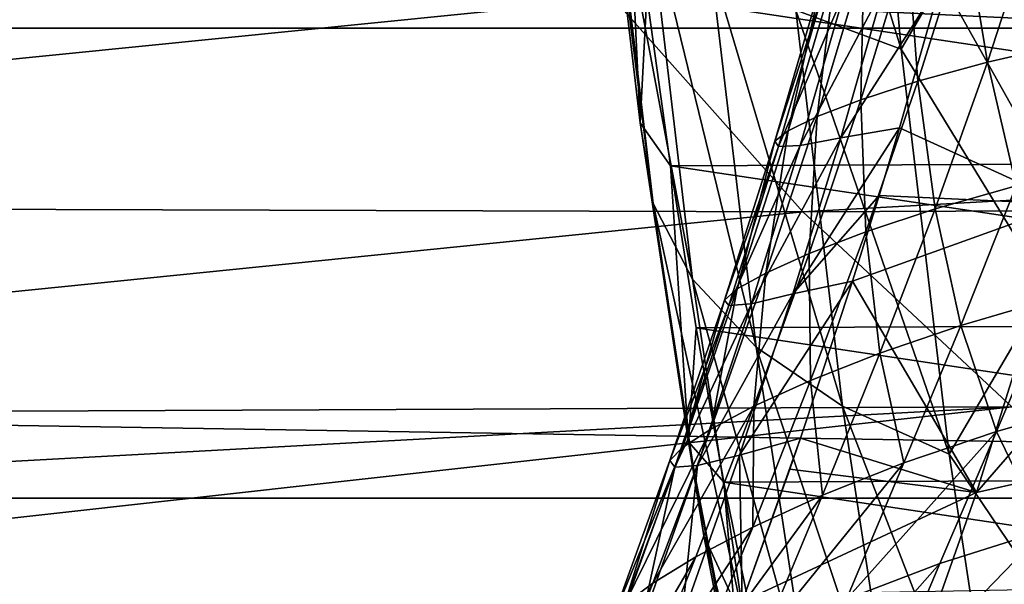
# Model space of a CAD drawing. Header units: metres. Extents: x -160 to 52, y -25 to 25.
# Tile 53 of 168: x -26.44 to -21.11, y -12.72 to -9.66. Entities that reach past the tile are written whole.
import ezdxf

# ---------------------------------------------------------------- set-up
doc = ezdxf.new("R2010")
doc.units = ezdxf.units.M
doc.layers.add('solid_509089_SW0001', color=7, linetype='CONTINUOUS')

msp = doc.modelspace()

# ---------------------------------------------------------------- linework, layer by layer
at = {"layer": 'solid_509089_SW0001'}
for points in [[(-159.199997, -7.026679, -23.470743), (-2.2, -7.026679, -23.470743), (-2.2, -9.703955, -22.496294)], [(-159.199997, -9.703955, -22.496294), (-159.199997, -7.026679, -23.470743), (-2.2, -9.703955, -22.496294)], [(-21.665215, -9.817849, 210.257797), (-22.236925, -9.606007, 210.806259), (-22.438026, -7.329523, 209.841125)], [(-21.87075, -7.491167, 209.271378), (-21.665215, -9.817849, 210.257797), (-22.438026, -7.329523, 209.841125)], [(-21.107313, -8.862812, 209.292114), (-21.665215, -9.817849, 210.257797), (-21.87075, -7.491167, 209.271378)], [(-23.301838, -8.351052, 213.571579), (-23.081348, -10.21733, 214.629776), (-23.160349, -8.569741, 214.59581)], [(-23.009359, -10.653649, 213.939133), (-23.081348, -10.21733, 214.629776), (-23.301838, -8.351052, 213.571579)], [(-23.239265, -8.707678, 212.835754), (-23.009359, -10.653649, 213.939133), (-23.301838, -8.351052, 213.571579)], [(-23.081348, -10.21733, 214.629776), (-23.04438, -9.528102, 215.152374), (-23.160349, -8.569741, 214.59581)], [(-22.797377, -11.063098, 213.260941), (-23.009359, -10.653649, 213.939133), (-23.239265, -8.707678, 212.835754)], [(-23.036116, -9.04234, 212.115158), (-22.797377, -11.063098, 213.260941), (-23.239265, -8.707678, 212.835754)], [(-21.107313, -8.862812, 209.292114), (-20.87532, -11.111189, 210.405518), (-21.665215, -9.817849, 210.257797)], [(-20.362238, -9.051568, 208.984695), (-20.87532, -11.111189, 210.405518), (-21.107313, -8.862812, 209.292114)], [(-23.224878, -9.543181, 157.629898), (-11.563774, -10.105742, 205.839722), (-12.567849, -8.999273, 205.642624)], [(-22.451851, -11.433211, 212.615845), (-22.797377, -11.063098, 213.260941), (-23.036116, -9.04234, 212.115158)], [(-22.698578, -9.344853, 211.431717), (-22.451851, -11.433211, 212.615845), (-23.036116, -9.04234, 212.115158)], [(-20.327312, -9.028682, 43.854328), (-20.768208, -10.656602, 43.379223), (-21.447838, -9.444962, 37.980469)], [(-21.198021, -9.887676, 26.192896), (-20.938217, -9.087183, 26.399586), (-21.317799, -9.172279, 27.136086)], [(-21.198021, -9.887676, 26.192896), (-20.757381, -9.786227, 25.569136), (-20.938217, -9.087183, 26.399586)], [(-21.575449, -9.991236, 26.915442), (-21.317799, -9.172279, 27.136086), (-21.629204, -9.257337, 27.983742)], [(-21.575449, -9.991236, 26.915442), (-21.198021, -9.887676, 26.192896), (-21.317799, -9.172279, 27.136086)], [(-21.884928, -10.091434, 27.749207), (-21.629204, -9.257337, 27.983742), (-21.867636, -9.337722, 28.954214)], [(-21.884928, -10.091434, 27.749207), (-21.575449, -9.991236, 26.915442), (-21.629204, -9.257337, 27.983742)], [(-22.121469, -10.182714, 28.707283), (-21.867636, -9.337722, 28.954214), (-22.02739, -9.408229, 30.060993)], [(-22.121469, -10.182714, 28.707283), (-21.884928, -10.091434, 27.749207), (-21.867636, -9.337722, 28.954214)], [(-21.983303, -11.752722, 212.023468), (-22.451851, -11.433211, 212.615845), (-22.698578, -9.344853, 211.431717)], [(-22.236925, -9.606007, 210.806259), (-21.983303, -11.752722, 212.023468), (-22.698578, -9.344853, 211.431717)], [(-22.278971, -10.259292, 29.802732), (-22.02739, -9.408229, 30.060993), (-22.102081, -9.463163, 31.31642)], [(-22.278971, -10.259292, 29.802732), (-22.121469, -10.182714, 28.707283), (-22.02739, -9.408229, 30.060993)], [(-21.991987, -10.297453, 35.772861), (-21.757444, -9.475036, 36.062775), (-21.447838, -9.444962, 37.980469)], [(-21.674631, -10.24341, 37.689156), (-21.991987, -10.297453, 35.772861), (-21.447838, -9.444962, 37.980469)], [(-20.768208, -10.656602, 43.379223), (-21.674631, -10.24341, 37.689156), (-21.447838, -9.444962, 37.980469)], [(-35.342079, -9.496922, 105.458405), (-34.348, -10.660879, 105.250793), (-23.224878, -9.543181, 157.629898)], [(-22.350925, -10.315184, 31.047884), (-22.102081, -9.463163, 31.31642), (-22.085331, -9.496392, 32.730228)], [(-22.350925, -10.315184, 31.047884), (-22.278971, -10.259292, 29.802732), (-22.102081, -9.463163, 31.31642)], [(-22.330669, -10.344155, 32.452755), (-22.350925, -10.315184, 31.047884), (-22.085331, -9.496392, 32.730228)], [(-22.330669, -10.344155, 32.452755), (-22.085331, -9.496392, 32.730228), (-21.971811, -9.502102, 34.310299)], [(-22.212484, -10.340154, 34.02552), (-21.971811, -9.502102, 34.310299), (-21.757444, -9.475036, 36.062775)], [(-21.991987, -10.297453, 35.772861), (-22.212484, -10.340154, 34.02552), (-21.757444, -9.475036, 36.062775)], [(-34.348, -10.660879, 105.250793), (-22.199255, -10.698034, 157.416199), (-23.224878, -9.543181, 157.629898)], [(-22.199255, -10.698034, 157.416199), (-11.563774, -10.105742, 205.839722), (-23.224878, -9.543181, 157.629898)], [(-23.081348, -10.21733, 214.629776), (-22.916403, -10.448707, 215.766571), (-23.04438, -9.528102, 215.152374)], [(-23.04438, -9.528102, 215.152374), (-17.061348, -10.424016, 243.866623), (-16.933693, -9.502333, 244.479279)], [(-23.04438, -9.528102, 215.152374), (-22.916403, -10.448707, 215.766571), (-17.061348, -10.424016, 243.866623)], [(-22.212484, -10.340154, 34.02552), (-22.330669, -10.344155, 32.452755), (-21.971811, -9.502102, 34.310299)], [(-21.406, -12.011902, 211.501846), (-21.983303, -11.752722, 212.023468), (-22.236925, -9.606007, 210.806259)], [(-21.665215, -9.817849, 210.257797), (-21.406, -12.011902, 211.501846), (-22.236925, -9.606007, 210.806259)], [(-159.199997, -9.703955, -22.496294), (-2.2, -9.703955, -22.496294), (-2.2, -12.25, -21.217623)], [(-159.199997, -12.25, -21.217623), (-159.199997, -9.703955, -22.496294), (-2.2, -12.25, -21.217623)], [(-20.87532, -11.111189, 210.405518), (-21.406, -12.011902, 211.501846), (-21.665215, -9.817849, 210.257797)], [(-21.042618, -10.557604, 25.389425), (-20.757381, -9.786227, 25.569136), (-21.198021, -9.887676, 26.192896)], [(-21.4818, -10.682403, 25.999277), (-21.198021, -9.887676, 26.192896), (-21.575449, -9.991236, 26.915442)], [(-21.4818, -10.682403, 25.999277), (-21.042618, -10.557604, 25.389425), (-21.198021, -9.887676, 26.192896)], [(-21.857615, -10.80702, 26.706964), (-21.575449, -9.991236, 26.915442), (-21.884928, -10.091434, 27.749207)], [(-21.857615, -10.80702, 26.706964), (-21.4818, -10.682403, 25.999277), (-21.575449, -9.991236, 26.915442)], [(-22.199255, -10.698034, 157.416199), (-10.992929, -10.649643, 205.943237), (-11.563774, -10.105742, 205.839722)], [(-22.165297, -10.9252, 27.525236), (-21.884928, -10.091434, 27.749207), (-22.121469, -10.182714, 28.707283)], [(-22.165297, -10.9252, 27.525236), (-21.857615, -10.80702, 26.706964), (-21.884928, -10.091434, 27.749207)], [(-22.399734, -11.030494, 28.468372), (-22.121469, -10.182714, 28.707283), (-22.278971, -10.259292, 29.802732)], [(-22.399734, -11.030494, 28.468372), (-22.165297, -10.9252, 27.525236), (-22.121469, -10.182714, 28.707283)], [(-23.081348, -10.21733, 214.629776), (-22.818176, -11.94558, 215.892807), (-22.916403, -10.448707, 215.766571)], [(-22.734949, -12.4557, 215.256119), (-22.818176, -11.94558, 215.892807), (-23.081348, -10.21733, 214.629776)], [(-23.009359, -10.653649, 213.939133), (-22.734949, -12.4557, 215.256119), (-23.081348, -10.21733, 214.629776)], [(-22.252176, -11.14326, 35.462303), (-21.991987, -10.297453, 35.772861), (-21.674631, -10.24341, 37.689156)], [(-21.785086, -10.610677, 37.548714), (-22.252176, -11.14326, 35.462303), (-21.674631, -10.24341, 37.689156)], [(-20.768208, -10.656602, 43.379223), (-21.785086, -10.610677, 37.548714), (-21.674631, -10.24341, 37.689156)], [(-22.554678, -11.11655, 29.549202), (-22.278971, -10.259292, 29.802732), (-22.350925, -10.315184, 31.047884)], [(-22.554678, -11.11655, 29.549202), (-22.399734, -11.030494, 28.468372), (-22.278971, -10.259292, 29.802732)], [(-22.477709, -11.196704, 33.728325), (-22.212484, -10.340154, 34.02552), (-21.991987, -10.297453, 35.772861)], [(-22.252176, -11.14326, 35.462303), (-22.477709, -11.196704, 33.728325), (-21.991987, -10.297453, 35.772861)], [(-22.623684, -11.177141, 30.779621), (-22.350925, -10.315184, 31.047884), (-22.330669, -10.344155, 32.452755)], [(-22.623684, -11.177141, 30.779621), (-22.554678, -11.11655, 29.549202), (-22.350925, -10.315184, 31.047884)], [(-22.600018, -11.205946, 32.169838), (-22.623684, -11.177141, 30.779621), (-22.330669, -10.344155, 32.452755)], [(-22.600018, -11.205946, 32.169838), (-22.330669, -10.344155, 32.452755), (-22.212484, -10.340154, 34.02552)], [(-22.477709, -11.196704, 33.728325), (-22.600018, -11.205946, 32.169838), (-22.212484, -10.340154, 34.02552)], [(-19.645868, -10.364993, 49.349079), (-21.257851, -12.220324, 42.885178), (-20.768208, -10.656602, 43.379223)], [(-19.645868, -10.364993, 49.349079), (-20.107916, -11.959222, 48.995567), (-21.257851, -12.220324, 42.885178)], [(-22.916403, -10.448707, 215.766571), (-17.200565, -11.304734, 243.198486), (-17.061348, -10.424016, 243.866623)], [(-22.916403, -10.448707, 215.766571), (-22.776876, -11.32825, 216.436188), (-17.200565, -11.304734, 243.198486)], [(-22.818176, -11.94558, 215.892807), (-22.776876, -11.32825, 216.436188), (-22.916403, -10.448707, 215.766571)], [(-21.342438, -11.31456, 25.214516), (-21.042618, -10.557604, 25.389425), (-21.4818, -10.682403, 25.999277)], [(-21.342438, -11.31456, 25.214516), (-20.843994, -11.169189, 24.704245), (-21.042618, -10.557604, 25.389425)], [(-21.785086, -10.610677, 37.548714), (-21.930063, -11.074413, 37.366264), (-22.252176, -11.14326, 35.462303)], [(-20.768208, -10.656602, 43.379223), (-21.930063, -11.074413, 37.366264), (-21.785086, -10.610677, 37.548714)], [(-34.348, -10.660879, 105.250793), (-33.166897, -11.808773, 105.004227), (-22.199255, -10.698034, 157.416199)], [(-22.512419, -12.934402, 214.628525), (-22.734949, -12.4557, 215.256119), (-23.009359, -10.653649, 213.939133)], [(-22.797377, -11.063098, 213.260941), (-22.512419, -12.934402, 214.628525), (-23.009359, -10.653649, 213.939133)], [(-21.064936, -11.756029, 157.17984), (-10.992929, -10.649643, 205.943237), (-22.199255, -10.698034, 157.416199)], [(-20.768208, -10.656602, 43.379223), (-21.257851, -12.220324, 42.885178), (-21.930063, -11.074413, 37.366264)], [(-33.166897, -11.808773, 105.004227), (-21.064936, -11.756029, 157.17984), (-22.199255, -10.698034, 157.416199)], [(-21.781981, -11.464892, 25.809778), (-21.4818, -10.682403, 25.999277), (-21.857615, -10.80702, 26.706964)], [(-21.781981, -11.464892, 25.809778), (-21.342438, -11.31456, 25.214516), (-21.4818, -10.682403, 25.999277)], [(-22.157711, -11.613295, 26.501671), (-21.857615, -10.80702, 26.706964), (-22.165297, -10.9252, 27.525236)], [(-22.157711, -11.613295, 26.501671), (-21.781981, -11.464892, 25.809778), (-21.857615, -10.80702, 26.706964)], [(-22.464859, -11.752773, 27.302984), (-22.165297, -10.9252, 27.525236), (-22.399734, -11.030494, 28.468372)], [(-22.464859, -11.752773, 27.302984), (-22.157711, -11.613295, 26.501671), (-22.165297, -10.9252, 27.525236)], [(-22.698248, -11.876054, 28.22892), (-22.399734, -11.030494, 28.468372), (-22.554678, -11.11655, 29.549202)], [(-22.698248, -11.876054, 28.22892), (-22.464859, -11.752773, 27.302984), (-22.399734, -11.030494, 28.468372)], [(-22.15736, -13.367117, 214.029175), (-22.512419, -12.934402, 214.628525), (-22.797377, -11.063098, 213.260941)], [(-22.451851, -11.433211, 212.615845), (-22.15736, -13.367117, 214.029175), (-22.797377, -11.063098, 213.260941)], [(-22.541325, -12.018334, 35.127029), (-22.252176, -11.14326, 35.462303), (-21.930063, -11.074413, 37.366264)], [(-22.211758, -11.925389, 37.018311), (-22.541325, -12.018334, 35.127029), (-21.930063, -11.074413, 37.366264)], [(-21.257851, -12.220324, 42.885178), (-22.211758, -11.925389, 37.018311), (-21.930063, -11.074413, 37.366264)], [(-22.851706, -11.976274, 29.292223), (-22.554678, -11.11655, 29.549202), (-22.623684, -11.177141, 30.779621)], [(-22.851706, -11.976274, 29.292223), (-22.698248, -11.876054, 28.22892), (-22.554678, -11.11655, 29.549202)], [(-22.769205, -12.074509, 33.413124), (-22.477709, -11.196704, 33.728325), (-22.252176, -11.14326, 35.462303)], [(-22.541325, -12.018334, 35.127029), (-22.769205, -12.074509, 33.413124), (-22.252176, -11.14326, 35.462303)], [(-20.87532, -11.111189, 210.405518), (-20.592766, -13.215936, 211.761581), (-21.406, -12.011902, 211.501846)], [(-22.919004, -12.047011, 30.504038), (-22.623684, -11.177141, 30.779621), (-22.600018, -11.205946, 32.169838)], [(-22.919004, -12.047011, 30.504038), (-22.851706, -11.976274, 29.292223), (-22.623684, -11.177141, 30.779621)], [(-22.893539, -12.081896, 31.874723), (-22.919004, -12.047011, 30.504038), (-22.600018, -11.205946, 32.169838)], [(-22.893539, -12.081896, 31.874723), (-22.600018, -11.205946, 32.169838), (-22.477709, -11.196704, 33.728325)], [(-22.769205, -12.074509, 33.413124), (-22.893539, -12.081896, 31.874723), (-22.477709, -11.196704, 33.728325)], [(-21.148987, -11.88918, 24.532427), (-20.843994, -11.169189, 24.704245), (-21.342438, -11.31456, 25.214516)], [(-21.148987, -11.88918, 24.532427), (-20.589512, -11.730718, 24.103743), (-20.843994, -11.169189, 24.704245)], [(-22.776876, -11.32825, 216.436188), (-17.350836, -12.141149, 242.477295), (-17.200565, -11.304734, 243.198486)], [(-21.650589, -12.059954, 25.030205), (-21.342438, -11.31456, 25.214516), (-21.781981, -11.464892, 25.809778)], [(-21.650589, -12.059954, 25.030205), (-21.148987, -11.88918, 24.532427), (-21.342438, -11.31456, 25.214516)], [(-22.818176, -11.94558, 215.892807), (-22.626312, -12.163396, 217.158798), (-22.776876, -11.32825, 216.436188)], [(-22.776876, -11.32825, 216.436188), (-22.626312, -12.163396, 217.158798), (-17.350836, -12.141149, 242.477295)], [(-21.680584, -13.740668, 213.476303), (-22.15736, -13.367117, 214.029175), (-22.451851, -11.433211, 212.615845)], [(-21.983303, -11.752722, 212.023468), (-21.680584, -13.740668, 213.476303), (-22.451851, -11.433211, 212.615845)], [(-22.092461, -12.235153, 25.611332), (-21.781981, -11.464892, 25.809778), (-22.157711, -11.613295, 26.501671)], [(-22.092461, -12.235153, 25.611332), (-21.650589, -12.059954, 25.030205), (-21.781981, -11.464892, 25.809778)], [(-22.469856, -12.407203, 26.287905), (-22.157711, -11.613295, 26.501671), (-22.464859, -11.752773, 27.302984)], [(-22.469856, -12.407203, 26.287905), (-22.092461, -12.235153, 25.611332), (-22.157711, -11.613295, 26.501671)], [(-20.889601, -12.425828, 23.912996), (-20.589512, -11.730718, 24.103743), (-21.148987, -11.88918, 24.532427)], [(-33.166897, -11.808773, 105.004227), (-32.495922, -12.378308, 104.864204), (-21.064936, -11.756029, 157.17984)], [(-32.495922, -12.378308, 104.864204), (-31.763649, -12.945805, 104.711426), (-21.064936, -11.756029, 157.17984)], [(-31.763649, -12.945805, 104.711426), (-19.829899, -12.724239, 156.922501), (-21.064936, -11.756029, 157.17984)], [(-23.011671, -12.711066, 27.980938), (-22.464859, -11.752773, 27.302984), (-22.698248, -11.876054, 28.22892)], [(-23.011671, -12.711066, 27.980938), (-22.77799, -12.568499, 27.072491), (-22.464859, -11.752773, 27.302984)], [(-22.77799, -12.568499, 27.072491), (-22.469856, -12.407203, 26.287905), (-22.464859, -11.752773, 27.302984)], [(-21.096605, -14.043685, 212.986725), (-21.680584, -13.740668, 213.476303), (-21.983303, -11.752722, 212.023468)], [(-21.406, -12.011902, 211.501846), (-21.096605, -14.043685, 212.986725), (-21.983303, -11.752722, 212.023468)], [(-23.16498, -12.827633, 29.025976), (-22.698248, -11.876054, 28.22892), (-22.851706, -11.976274, 29.292223)], [(-23.16498, -12.827633, 29.025976), (-23.011671, -12.711066, 27.980938), (-22.698248, -11.876054, 28.22892)], [(-21.962008, -12.797341, 24.820427), (-21.148987, -11.88918, 24.532427), (-21.650589, -12.059954, 25.030205)], [(-21.962008, -12.797341, 24.820427), (-21.455229, -12.605268, 24.333099), (-21.148987, -11.88918, 24.532427)], [(-21.455229, -12.605268, 24.333099), (-20.889601, -12.425828, 23.912996), (-21.148987, -11.88918, 24.532427)], [(-22.818176, -11.94558, 215.892807), (-22.515877, -13.512457, 217.343628), (-22.626312, -12.163396, 217.158798)], [(-22.419741, -14.089485, 216.76889), (-22.515877, -13.512457, 217.343628), (-22.818176, -11.94558, 215.892807)], [(-22.734949, -12.4557, 215.256119), (-22.419741, -14.089485, 216.76889), (-22.818176, -11.94558, 215.892807)], [(-22.526749, -12.812929, 36.641678), (-22.541325, -12.018334, 35.127029), (-22.211758, -11.925389, 37.018311)], [(-22.269964, -12.094085, 36.947624), (-22.526749, -12.812929, 36.641678), (-22.211758, -11.925389, 37.018311)], [(-21.257851, -12.220324, 42.885178), (-22.269964, -12.094085, 36.947624), (-22.211758, -11.925389, 37.018311)], [(-23.23204, -12.91166, 30.21781), (-22.851706, -11.976274, 29.292223), (-22.919004, -12.047011, 30.504038)], [(-23.23204, -12.91166, 30.21781), (-23.16498, -12.827633, 29.025976), (-22.851706, -11.976274, 29.292223)], [(-20.107916, -11.959222, 48.995567), (-21.794861, -13.742628, 42.391216), (-21.257851, -12.220324, 42.885178)], [(-20.107916, -11.959222, 48.995567), (-20.62406, -13.530023, 48.64502), (-21.794861, -13.742628, 42.391216)], [(-23.206537, -12.956796, 31.566957), (-23.23204, -12.91166, 30.21781), (-22.919004, -12.047011, 30.504038)], [(-23.206537, -12.956796, 31.566957), (-22.919004, -12.047011, 30.504038), (-22.893539, -12.081896, 31.874723)], [(-22.85475, -12.904123, 34.773598), (-22.769205, -12.074509, 33.413124), (-22.541325, -12.018334, 35.127029)], [(-22.526749, -12.812929, 36.641678), (-22.85475, -12.904123, 34.773598), (-22.541325, -12.018334, 35.127029)], [(-22.408045, -12.993695, 25.389782), (-21.650589, -12.059954, 25.030205), (-22.092461, -12.235153, 25.611332)], [(-22.408045, -12.993695, 25.389782), (-21.962008, -12.797341, 24.820427), (-21.650589, -12.059954, 25.030205)], [(-20.592766, -13.215936, 211.761581), (-21.096605, -14.043685, 212.986725), (-21.406, -12.011902, 211.501846)], [(-23.082346, -12.956543, 33.082737), (-23.206537, -12.956796, 31.566957), (-22.893539, -12.081896, 31.874723)], [(-23.082346, -12.956543, 33.082737), (-22.893539, -12.081896, 31.874723), (-22.769205, -12.074509, 33.413124)], [(-22.85475, -12.904123, 34.773598), (-23.082346, -12.956543, 33.082737), (-22.769205, -12.074509, 33.413124)], [(-21.257851, -12.220324, 42.885178), (-22.526749, -12.812929, 36.641678), (-22.269964, -12.094085, 36.947624)], [(-22.626312, -12.163396, 217.158798), (-17.511473, -12.929417, 241.706345), (-17.350836, -12.141149, 242.477295)], [(-22.626312, -12.163396, 217.158798), (-22.465399, -12.950307, 217.931061), (-17.511473, -12.929417, 241.706345)], [(-22.515877, -13.512457, 217.343628), (-22.465399, -12.950307, 217.931061), (-22.626312, -12.163396, 217.158798)], [(-21.257851, -12.220324, 42.885178), (-21.794861, -13.742628, 42.391216), (-22.526749, -12.812929, 36.641678)], [(-159.199997, -12.25, -21.217623), (-2.2, -12.25, -21.217623), (-2.2, -14.630385, -19.652018)], [(-159.199997, -14.630385, -19.652018), (-159.199997, -12.25, -21.217623), (-2.2, -14.630385, -19.652018)], [(-22.788742, -13.186203, 26.053667), (-22.092461, -12.235153, 25.611332), (-22.469856, -12.407203, 26.287905)], [(-22.788742, -13.186203, 26.053667), (-22.408045, -12.993695, 25.389782), (-22.092461, -12.235153, 25.611332)], [(-21.184637, -13.127952, 23.672663), (-20.268129, -12.267614, 23.547075), (-20.889601, -12.425828, 23.912996)], [(-21.184637, -13.127952, 23.672663), (-20.554712, -12.956423, 23.310282), (-20.268129, -12.267614, 23.547075)], [(-23.099279, -13.366823, 26.824217), (-22.469856, -12.407203, 26.287905), (-22.77799, -12.568499, 27.072491)], [(-23.099279, -13.366823, 26.824217), (-22.788742, -13.186203, 26.053667), (-22.469856, -12.407203, 26.287905)], [(-21.758066, -13.321577, 24.087442), (-20.889601, -12.425828, 23.912996), (-21.455229, -12.605268, 24.333099)], [(-21.758066, -13.321577, 24.087442), (-21.184637, -13.127952, 23.672663), (-20.889601, -12.425828, 23.912996)], [(-22.185095, -14.630976, 216.199448), (-22.419741, -14.089485, 216.76889), (-22.734949, -12.4557, 215.256119)], [(-22.512419, -12.934402, 214.628525), (-22.185095, -14.630976, 216.199448), (-22.734949, -12.4557, 215.256119)], [(-23.334476, -13.52706, 27.717607), (-22.77799, -12.568499, 27.072491), (-23.011671, -12.711066, 27.980938)], [(-23.334476, -13.52706, 27.717607), (-23.099279, -13.366823, 26.824217), (-22.77799, -12.568499, 27.072491)], [(-22.27178, -13.528331, 24.568317), (-21.455229, -12.605268, 24.333099), (-21.962008, -12.797341, 24.820427)], [(-22.27178, -13.528331, 24.568317), (-21.758066, -13.321577, 24.087442), (-21.455229, -12.605268, 24.333099)], [(-23.488808, -13.65937, 28.746559), (-23.011671, -12.711066, 27.980938), (-23.16498, -12.827633, 29.025976)], [(-23.488808, -13.65937, 28.746559), (-23.334476, -13.52706, 27.717607), (-23.011671, -12.711066, 27.980938)]]:
    msp.add_3dface(points, dxfattribs=at)

doc.saveas('drawing.dxf')
